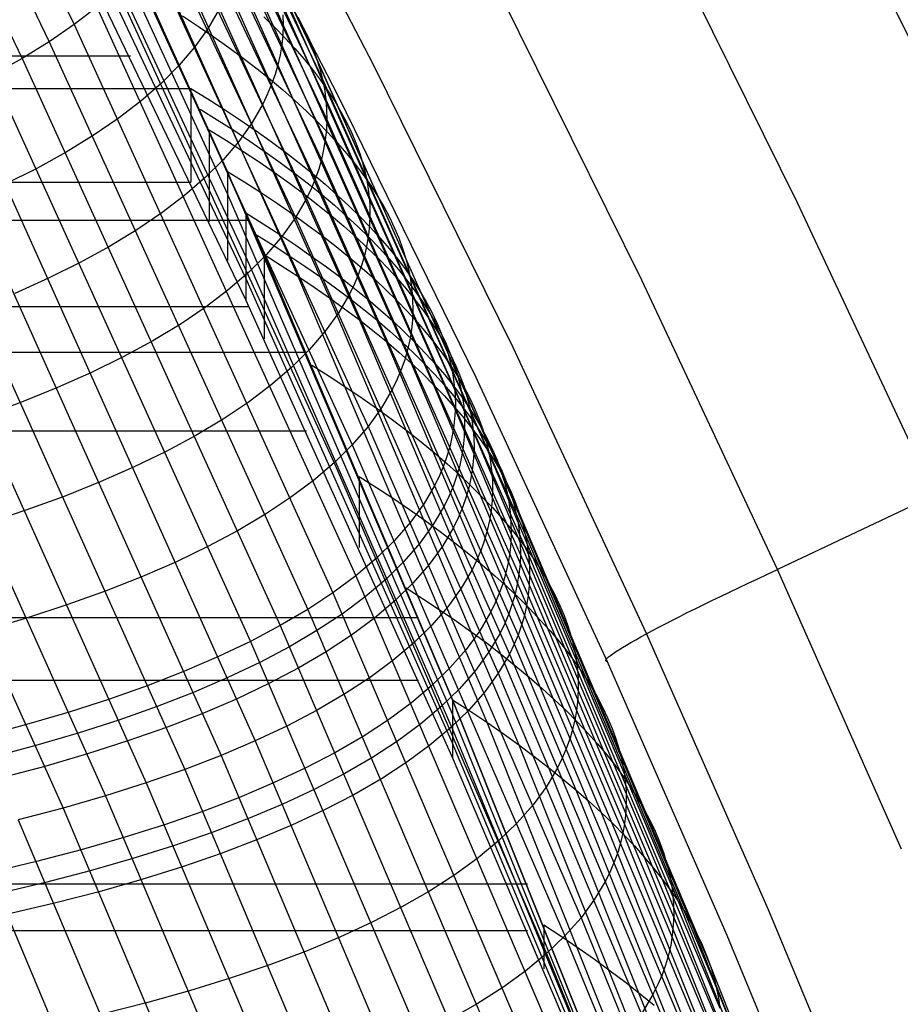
# Model space of a CAD drawing. Extents: x -260 to 296, y -277 to 294.
# Tile 214 of 241: x 230 to 240, y 72 to 84. Entities that reach past the tile are written whole.
import ezdxf

# ---------------------------------------------------------------- set-up
doc = ezdxf.new("R2010")
doc.units = 0
doc.layers.add('PREDEFINITO', color=7, linetype='CONTINUOUS')

msp = doc.modelspace()

# ---------------------------------------------------------------- linework, layer by layer
at = {"layer": 'PREDEFINITO'}
for p, q in [((228.021, 89.454, 416.361), (230.935, 83.459, 415.866)), ((230.707, 89.424, 406.946), (233.726, 83.068, 406.295)), ((227.739, 89.254, 417.091), (230.648, 83.262, 416.61)), ((230.773, 89.195, 407.604), (233.793, 82.831, 406.966)), ((227.431, 89.058, 417.822), (230.336, 83.069, 417.355)), ((230.811, 88.966, 408.272), (233.832, 82.596, 407.648)), ((230.822, 88.738, 408.95), (233.843, 82.364, 408.34)), ((230.806, 88.511, 409.637), (233.827, 82.133, 409.042)), ((230.763, 88.287, 410.333), (233.783, 81.905, 409.752)), ((230.692, 88.064, 411.036), (233.711, 81.68, 410.47)), ((230.594, 87.843, 411.746), (233.612, 81.457, 411.195)), ((230.469, 87.625, 412.463), (233.485, 81.238, 411.926)), ((232.701, 81.768, 398.901), (230.322, 87.007, 399.466)), ((232.701, 81.51, 401.41), (230.322, 86.674, 401.959)), ((232.912, 80.788, 403.593), (230.322, 86.342, 404.173)), ((234.384, 82.996, 412.862), (232.709, 86.215, 413.178)), ((232.912, 80.539, 405.82), (230.322, 86.01, 406.387)), ((230.817, 85.942, 399.62), (233.122, 80.808, 399.095)), ((233.98, 82.632, 414.695), (232.329, 85.833, 415.012)), ((232.912, 80.29, 408.046), (230.322, 85.68, 408.6)), ((231.203, 85.706, 399.829), (233.512, 80.56, 399.308)), ((241.057, 82.287, 411.218), (239.394, 85.644, 411.47)), ((231.564, 85.469, 400.336), (233.877, 80.311, 399.824)), ((231.899, 85.23, 400.86), (234.216, 80.061, 400.358)), ((232.209, 84.99, 401.402), (234.529, 79.811, 400.909)), ((232.493, 84.749, 401.961), (234.815, 79.56, 401.478)), ((239.266, 81.407, 411.439), (237.615, 84.739, 411.703)), ((232.75, 84.508, 402.537), (235.075, 79.31, 402.063)), ((231.816, 84.287, 412.912), (234.32, 78.83, 412.52)), ((232.98, 84.267, 403.128), (235.308, 79.061, 402.665)), ((231.636, 84.074, 413.646), (234.138, 78.618, 413.266)), ((233.184, 84.026, 403.734), (235.514, 78.812, 403.281)), ((231.429, 83.865, 414.383), (233.928, 78.411, 414.016)), ((233.36, 83.785, 404.354), (235.693, 78.564, 403.912)), ((237.475, 80.516, 411.659), (235.843, 83.812, 411.934)), ((231.195, 83.66, 415.124), (230.935, 83.459, 415.866)), ((231.195, 83.66, 415.124), (234.179, 77.11, 414.714)), ((232.605, 83.637, 411.367), (232.479, 83.418, 412.093)), ((232.183, 83.559, 399.597), (232.367, 83.438, 399.85)), ((233.12, 83.547, 402.137), (233.245, 83.425, 402.428)), ((233.339, 83.57, 408.088), (233.341, 83.454, 408.434)), ((233.51, 83.545, 404.989), (233.574, 83.425, 405.311)), ((233.51, 83.545, 404.989), (235.844, 78.318, 404.557)), ((230.935, 83.459, 415.866), (230.648, 83.262, 416.61)), ((230.935, 83.459, 415.866), (233.915, 76.913, 415.472)), ((232.479, 83.418, 412.093), (232.325, 83.202, 412.825)), ((232.367, 83.438, 399.85), (232.545, 83.317, 400.107)), ((233.245, 83.425, 402.428), (233.364, 83.304, 402.723)), ((233.341, 83.454, 408.434), (233.337, 83.339, 408.782)), ((233.574, 83.425, 405.311), (233.632, 83.306, 405.636)), ((230.648, 83.262, 416.61), (230.336, 83.069, 417.355)), ((230.648, 83.262, 416.61), (233.625, 76.721, 416.231)), ((232.545, 83.317, 400.107), (232.717, 83.195, 400.369)), ((233.337, 83.339, 408.782), (233.325, 83.224, 409.133)), ((233.364, 83.304, 402.723), (233.476, 83.182, 403.021)), ((233.632, 83.306, 405.636), (233.682, 83.187, 405.964)), ((232.325, 83.202, 412.825), (232.144, 82.99, 413.561)), ((232.717, 83.195, 400.369), (232.882, 83.073, 400.636)), ((233.325, 83.224, 409.133), (233.307, 83.11, 409.486)), ((233.476, 83.182, 403.021), (233.582, 83.061, 403.324)), ((233.682, 83.187, 405.964), (233.726, 83.068, 406.295)), ((-195.801, 83.1, 408.317), (231.582, 83.1, 408.317)), ((230.336, 83.069, 417.355), (229.998, 82.881, 418.099)), ((230.336, 83.069, 417.355), (233.308, 76.535, 416.991)), ((232.882, 83.073, 400.636), (233.041, 82.951, 400.907)), ((233.307, 83.11, 409.486), (233.281, 82.996, 409.84)), ((233.582, 83.061, 403.324), (233.68, 82.94, 403.629)), ((233.726, 83.068, 406.295), (233.763, 82.949, 406.629)), ((233.726, 83.068, 406.295), (236.062, 77.83, 405.886)), ((232.144, 82.99, 413.561), (231.937, 82.781, 414.301)), ((233.041, 82.951, 400.907), (233.193, 82.829, 401.182)), ((233.281, 82.996, 409.84), (233.249, 82.883, 410.197)), ((233.68, 82.94, 403.629), (233.772, 82.818, 403.939)), ((233.763, 82.949, 406.629), (233.793, 82.831, 406.966)), ((235.99, 79.738, 412.579), (234.384, 82.996, 412.862)), ((229.998, 82.881, 418.099), (232.965, 76.354, 417.75)), ((233.193, 82.829, 401.182), (233.339, 82.706, 401.461)), ((233.249, 82.883, 410.197), (233.209, 82.771, 410.556)), ((233.772, 82.818, 403.939), (233.857, 82.697, 404.252)), ((233.793, 82.831, 406.966), (233.816, 82.714, 407.306)), ((233.793, 82.831, 406.966), (236.13, 77.59, 406.569)), ((-196.498, 82.724, 399.277), (232.278, 82.724, 399.277)), ((231.937, 82.781, 414.301), (231.702, 82.577, 415.044)), ((232.278, 82.724, 399.277), (232.278, 81.642, 408.172)), ((232.278, 82.724, 398.995), (232.475, 82.602, 399.239)), ((233.209, 82.771, 410.556), (233.163, 82.66, 410.916)), ((233.339, 82.706, 401.461), (233.478, 82.584, 401.745)), ((233.816, 82.714, 407.306), (233.832, 82.596, 407.648)), ((233.857, 82.697, 404.252), (233.935, 82.577, 404.569)), ((231.702, 82.577, 415.044), (231.442, 82.376, 415.789)), ((232.475, 82.602, 399.239), (232.666, 82.48, 399.488)), ((233.163, 82.66, 410.916), (233.11, 82.549, 411.278)), ((233.478, 82.584, 401.745), (233.611, 82.461, 402.033)), ((233.832, 82.596, 407.648), (233.841, 82.48, 407.993)), ((233.832, 82.596, 407.648), (236.169, 77.351, 407.262)), ((233.935, 82.577, 404.569), (234.007, 82.456, 404.889)), ((235.563, 79.394, 414.41), (233.98, 82.632, 414.695)), ((232.384, 82.485, 398.971), (232.582, 82.363, 399.216)), ((232.666, 82.48, 399.488), (232.851, 82.357, 399.742)), ((233.11, 82.549, 411.278), (232.984, 82.33, 412.007)), ((233.611, 82.461, 402.033), (233.736, 82.339, 402.324)), ((233.841, 82.48, 407.993), (233.843, 82.364, 408.34)), ((231.442, 82.376, 415.789), (231.155, 82.18, 416.536)), ((232.582, 82.363, 399.216), (232.773, 82.241, 399.465)), ((232.851, 82.357, 399.742), (233.03, 82.235, 400)), ((233.843, 82.364, 408.34), (233.839, 82.248, 408.69)), ((233.843, 82.364, 408.34), (236.181, 77.116, 407.966)), ((234.007, 82.456, 404.889), (234.071, 82.336, 405.212)), ((232.49, 82.246, 399.23), (232.49, 81.192, 408.129)), ((232.49, 82.246, 398.948), (232.688, 82.124, 399.192)), ((232.773, 82.241, 399.465), (232.958, 82.118, 399.719)), ((232.984, 82.33, 412.007), (232.83, 82.114, 412.741)), ((233.03, 82.235, 400), (233.202, 82.112, 400.263)), ((233.736, 82.339, 402.324), (233.855, 82.217, 402.62)), ((233.839, 82.248, 408.69), (233.827, 82.133, 409.042)), ((234.071, 82.336, 405.212), (234.129, 82.215, 405.538)), ((231.155, 82.18, 416.536), (230.842, 81.988, 417.283)), ((232.688, 82.124, 399.192), (232.879, 82.001, 399.442)), ((233.827, 82.133, 409.042), (233.808, 82.019, 409.396)), ((233.827, 82.133, 409.042), (236.164, 76.883, 408.679)), ((233.855, 82.217, 402.62), (233.968, 82.094, 402.92)), ((234.129, 82.215, 405.538), (234.18, 82.096, 405.867)), ((232.83, 82.114, 412.741), (232.649, 81.902, 413.48)), ((232.958, 82.118, 399.719), (233.136, 81.995, 399.977)), ((233.202, 82.112, 400.263), (233.367, 81.989, 400.531)), ((233.808, 82.019, 409.396), (233.783, 81.905, 409.752)), ((233.968, 82.094, 402.92), (234.074, 81.972, 403.223)), ((234.18, 82.096, 405.867), (234.224, 81.976, 406.2)), ((230.842, 81.988, 417.283), (230.503, 81.801, 418.03)), ((232.649, 81.902, 413.48), (232.441, 81.694, 414.223)), ((232.879, 82.001, 399.442), (233.064, 81.878, 399.696)), ((233.136, 81.995, 399.977), (233.308, 81.872, 400.241)), ((233.367, 81.989, 400.531), (233.527, 81.866, 400.803)), ((233.783, 81.905, 409.752), (233.751, 81.792, 410.11)), ((233.783, 81.905, 409.752), (236.12, 76.653, 409.4)), ((234.074, 81.972, 403.223), (234.172, 81.85, 403.53)), ((234.224, 81.976, 406.2), (234.261, 81.857, 406.535)), ((230.503, 81.801, 418.03), (230.139, 81.619, 418.776)), ((233.064, 81.878, 399.696), (233.243, 81.755, 399.955)), ((233.308, 81.872, 400.241), (233.474, 81.748, 400.508)), ((233.527, 81.866, 400.803), (233.679, 81.742, 401.079)), ((233.751, 81.792, 410.11), (233.711, 81.68, 410.47)), ((234.172, 81.85, 403.53), (234.265, 81.728, 403.841)), ((234.261, 81.857, 406.535), (234.291, 81.739, 406.873)), ((232.441, 81.694, 414.223), (232.206, 81.49, 414.968)), ((235.293, 75.681, 398.401), (232.701, 81.768, 398.901)), ((232.701, 81.768, 398.901), (232.899, 81.645, 399.146)), ((232.701, 81.767, 399.184), (232.701, 80.741, 408.087)), ((233.243, 81.755, 399.955), (233.415, 81.631, 400.218)), ((233.474, 81.748, 400.508), (233.633, 81.625, 400.78)), ((233.711, 81.68, 410.47), (233.665, 81.568, 410.831)), ((233.679, 81.742, 401.079), (233.825, 81.619, 401.359)), ((233.711, 81.68, 410.47), (236.047, 76.427, 410.13)), ((234.265, 81.728, 403.841), (234.35, 81.606, 404.155)), ((234.291, 81.739, 406.873), (234.314, 81.621, 407.214)), ((-196.498, 81.642, 408.172), (232.278, 81.642, 408.172)), ((230.139, 81.619, 418.776), (233.021, 75.209, 418.475)), ((232.899, 81.645, 399.146), (233.091, 81.522, 399.396)), ((233.415, 81.631, 400.218), (233.581, 81.508, 400.486)), ((233.665, 81.568, 410.831), (233.612, 81.457, 411.195)), ((233.633, 81.625, 400.78), (233.786, 81.501, 401.057)), ((233.825, 81.619, 401.359), (233.965, 81.495, 401.644)), ((234.314, 81.621, 407.214), (234.33, 81.503, 407.558)), ((234.35, 81.606, 404.155), (234.428, 81.484, 404.473)), ((229.75, 81.443, 419.52), (232.627, 75.041, 419.233)), ((232.206, 81.49, 414.968), (231.944, 81.29, 415.716)), ((235.293, 75.515, 400.929), (232.701, 81.51, 401.41)), ((233.091, 81.522, 399.396), (233.276, 81.398, 399.651)), ((233.612, 81.457, 411.195), (233.485, 81.238, 411.926)), ((233.581, 81.508, 400.486), (233.74, 81.384, 400.758)), ((233.612, 81.457, 411.195), (235.947, 76.205, 410.867)), ((233.786, 81.501, 401.057), (233.932, 81.378, 401.338)), ((233.965, 81.495, 401.644), (234.097, 81.372, 401.933)), ((234.33, 81.503, 407.558), (234.339, 81.386, 407.904)), ((234.428, 81.484, 404.473), (234.5, 81.363, 404.794)), ((233.276, 81.398, 399.651), (233.455, 81.274, 399.91)), ((233.74, 81.384, 400.758), (233.893, 81.26, 401.035)), ((233.932, 81.378, 401.338), (234.072, 81.254, 401.622)), ((234.097, 81.372, 401.933), (234.224, 81.249, 402.226)), ((234.339, 81.386, 407.904), (234.341, 81.27, 408.252)), ((234.5, 81.363, 404.794), (234.565, 81.242, 405.118)), ((240.845, 78.037, 411.21), (239.266, 81.407, 411.439)), ((229.337, 81.272, 420.261), (232.208, 74.879, 419.989)), ((231.944, 81.29, 415.716), (231.657, 81.094, 416.465)), ((232.912, 81.289, 398.856), (233.11, 81.165, 399.101)), ((232.912, 81.288, 399.139), (232.912, 80.29, 408.046)), ((233.485, 81.238, 411.926), (233.331, 81.023, 412.662)), ((233.455, 81.274, 399.91), (233.627, 81.15, 400.174)), ((233.485, 81.238, 411.926), (235.819, 75.986, 411.61)), ((233.893, 81.26, 401.035), (234.039, 81.137, 401.316)), ((234.072, 81.254, 401.622), (234.205, 81.131, 401.912)), ((234.224, 81.249, 402.226), (234.343, 81.125, 402.522)), ((234.341, 81.27, 408.252), (234.337, 81.154, 408.603)), ((234.565, 81.242, 405.118), (234.622, 81.121, 405.445)), ((-197.17, 81.206, 399.131), (232.948, 81.206, 399.131)), ((228.899, 81.106, 420.999), (231.765, 74.724, 420.741)), ((233.11, 81.165, 399.101), (233.302, 81.041, 399.352)), ((233.627, 81.15, 400.174), (233.793, 81.026, 400.442)), ((234.039, 81.137, 401.316), (234.179, 81.013, 401.601)), ((234.205, 81.131, 401.912), (234.331, 81.007, 402.205)), ((234.337, 81.154, 408.603), (234.325, 81.039, 408.956)), ((234.343, 81.125, 402.522), (234.456, 81.002, 402.823)), ((234.622, 81.121, 405.445), (234.673, 81.001, 405.776)), ((231.657, 81.094, 416.465), (231.343, 80.903, 417.215)), ((233.017, 81.049, 398.833), (233.215, 80.925, 399.079)), ((233.331, 81.023, 412.662), (233.149, 80.811, 413.404)), ((233.302, 81.041, 399.352), (233.487, 80.917, 399.607)), ((233.793, 81.026, 400.442), (233.953, 80.902, 400.715)), ((234.179, 81.013, 401.601), (234.311, 80.889, 401.89)), ((234.325, 81.039, 408.956), (234.306, 80.924, 409.311)), ((234.331, 81.007, 402.205), (234.45, 80.883, 402.502)), ((234.456, 81.002, 402.823), (234.562, 80.879, 403.128)), ((234.673, 81.001, 405.776), (234.717, 80.881, 406.109)), ((228.437, 80.946, 421.732), (231.297, 74.575, 421.489)), ((231.343, 80.903, 417.215), (231.004, 80.718, 417.965)), ((233.215, 80.925, 399.079), (233.407, 80.801, 399.33)), ((233.487, 80.917, 399.607), (233.666, 80.793, 399.866)), ((233.953, 80.902, 400.715), (234.106, 80.778, 400.992)), ((234.306, 80.924, 409.311), (234.281, 80.81, 409.668)), ((234.311, 80.889, 401.89), (234.438, 80.765, 402.184)), ((234.45, 80.883, 402.502), (234.563, 80.76, 402.802)), ((234.562, 80.879, 403.128), (234.661, 80.756, 403.436)), ((234.717, 80.881, 406.109), (234.754, 80.762, 406.446)), ((227.953, 80.792, 422.46), (230.806, 74.433, 422.231)), ((235.293, 75.348, 403.168), (232.912, 80.788, 403.593)), ((233.149, 80.811, 413.404), (232.941, 80.603, 414.149)), ((233.122, 80.809, 398.811), (233.32, 80.685, 399.057)), ((233.122, 80.808, 399.095), (235.293, 75.681, 398.689)), ((233.122, 80.808, 399.095), (233.122, 79.838, 408.007)), ((233.407, 80.801, 399.33), (233.592, 80.676, 399.585)), ((233.666, 80.793, 399.866), (233.839, 80.668, 400.131)), ((234.106, 80.778, 400.992), (234.252, 80.654, 401.273)), ((234.281, 80.81, 409.668), (234.248, 80.697, 410.027)), ((234.438, 80.765, 402.184), (234.557, 80.641, 402.481)), ((234.563, 80.76, 402.802), (234.669, 80.637, 403.107)), ((234.754, 80.762, 406.446), (234.784, 80.643, 406.785)), ((231.004, 80.718, 417.965), (230.639, 80.537, 418.713)), ((233.32, 80.685, 399.057), (233.512, 80.56, 399.308)), ((233.592, 80.676, 399.585), (233.772, 80.552, 399.845)), ((233.839, 80.668, 400.131), (234.005, 80.544, 400.399)), ((234.248, 80.697, 410.027), (234.209, 80.585, 410.389)), ((234.252, 80.654, 401.273), (234.392, 80.529, 401.559)), ((234.661, 80.756, 403.436), (234.753, 80.633, 403.748)), ((230.639, 80.537, 418.713), (230.249, 80.362, 419.46)), ((232.941, 80.603, 414.149), (232.705, 80.399, 414.897)), ((235.293, 75.182, 405.407), (232.912, 80.539, 405.82)), ((233.512, 80.56, 399.308), (233.698, 80.436, 399.563)), ((233.512, 80.56, 399.308), (235.687, 75.422, 398.907)), ((233.772, 80.552, 399.845), (233.944, 80.427, 400.109)), ((234.005, 80.544, 400.399), (234.165, 80.419, 400.673)), ((234.209, 80.585, 410.389), (234.162, 80.473, 410.751)), ((234.557, 80.641, 402.481), (234.67, 80.518, 402.782)), ((234.669, 80.637, 403.107), (234.768, 80.514, 403.416)), ((234.753, 80.633, 403.748), (234.838, 80.511, 404.063)), ((234.784, 80.643, 406.785), (234.807, 80.524, 407.127)), ((233.698, 80.436, 399.563), (233.877, 80.311, 399.824)), ((233.944, 80.427, 400.109), (234.11, 80.302, 400.378)), ((234.162, 80.473, 410.751), (234.109, 80.362, 411.116)), ((234.165, 80.419, 400.673), (234.318, 80.295, 400.95)), ((234.392, 80.529, 401.559), (234.525, 80.405, 401.849)), ((234.67, 80.518, 402.782), (234.776, 80.394, 403.087)), ((234.768, 80.514, 403.416), (234.86, 80.391, 403.728)), ((234.807, 80.524, 407.127), (234.824, 80.406, 407.472)), ((234.838, 80.511, 404.063), (234.917, 80.389, 404.382)), ((239.037, 77.181, 411.42), (237.475, 80.516, 411.659)), ((232.705, 80.399, 414.897), (232.443, 80.2, 415.647)), ((233.877, 80.311, 399.824), (234.049, 80.186, 400.088)), ((233.877, 80.311, 399.824), (236.055, 75.162, 399.432)), ((234.109, 80.362, 411.116), (233.982, 80.143, 411.85)), ((234.525, 80.405, 401.849), (234.651, 80.281, 402.143)), ((234.776, 80.394, 403.087), (234.875, 80.271, 403.396)), ((234.824, 80.406, 407.472), (234.833, 80.289, 407.819)), ((234.86, 80.391, 403.728), (234.946, 80.268, 404.043)), ((234.917, 80.389, 404.382), (234.989, 80.267, 404.704)), ((-197.17, 80.212, 408.04), (232.948, 80.212, 408.04)), ((232.443, 80.2, 415.647), (232.155, 80.005, 416.399)), ((235.293, 75.016, 407.645), (232.912, 80.29, 408.046)), ((234.11, 80.302, 400.378), (234.27, 80.178, 400.652)), ((234.318, 80.295, 400.95), (234.464, 80.17, 401.232)), ((234.651, 80.281, 402.143), (234.771, 80.157, 402.44)), ((234.833, 80.289, 407.819), (234.835, 80.172, 408.169)), ((234.875, 80.271, 403.396), (234.968, 80.148, 403.708)), ((234.946, 80.268, 404.043), (235.025, 80.146, 404.362)), ((234.989, 80.267, 404.704), (235.054, 80.145, 405.029)), ((233.982, 80.143, 411.85), (233.827, 79.928, 412.589)), ((234.049, 80.186, 400.088), (234.216, 80.061, 400.358)), ((234.27, 80.178, 400.652), (234.423, 80.053, 400.93)), ((234.464, 80.17, 401.232), (234.604, 80.045, 401.518)), ((234.771, 80.157, 402.44), (234.884, 80.033, 402.742)), ((234.835, 80.172, 408.169), (234.83, 80.056, 408.521)), ((234.968, 80.148, 403.708), (235.053, 80.025, 404.024)), ((235.025, 80.146, 404.362), (235.096, 80.024, 404.685)), ((235.054, 80.145, 405.029), (235.112, 80.024, 405.358)), ((232.155, 80.005, 416.399), (231.84, 79.816, 417.151)), ((234.216, 80.061, 400.358), (234.376, 79.936, 400.631)), ((234.216, 80.061, 400.358), (236.398, 74.902, 399.976)), ((234.423, 80.053, 400.93), (234.57, 79.928, 401.212)), ((234.604, 80.045, 401.518), (234.737, 79.921, 401.808)), ((234.83, 80.056, 408.521), (234.819, 79.941, 408.875)), ((234.884, 80.033, 402.742), (234.99, 79.909, 403.047)), ((235.053, 80.025, 404.024), (235.132, 79.903, 404.343)), ((235.096, 80.024, 404.685), (235.161, 79.902, 405.01)), ((235.112, 80.024, 405.358), (235.163, 79.903, 405.69)), ((233.827, 79.928, 412.589), (233.646, 79.716, 413.332)), ((234.376, 79.936, 400.631), (234.529, 79.811, 400.909)), ((234.57, 79.928, 401.212), (234.71, 79.803, 401.498)), ((234.737, 79.921, 401.808), (234.864, 79.796, 402.103)), ((234.819, 79.941, 408.875), (234.8, 79.826, 409.231)), ((234.99, 79.909, 403.047), (235.089, 79.785, 403.357)), ((235.132, 79.903, 404.343), (235.204, 79.781, 404.666)), ((235.161, 79.902, 405.01), (235.219, 79.781, 405.339)), ((235.163, 79.903, 405.69), (235.207, 79.783, 406.024)), ((231.84, 79.816, 417.151), (231.5, 79.631, 417.903)), ((234.529, 79.811, 400.909), (234.675, 79.685, 401.192)), ((234.529, 79.811, 400.909), (236.714, 74.642, 400.537)), ((234.71, 79.803, 401.498), (234.843, 79.678, 401.788)), ((234.8, 79.826, 409.231), (234.774, 79.712, 409.59)), ((234.864, 79.796, 402.103), (234.983, 79.671, 402.401)), ((235.089, 79.785, 403.357), (235.182, 79.662, 403.669)), ((235.204, 79.781, 404.666), (235.269, 79.659, 404.992)), ((235.207, 79.783, 406.024), (235.244, 79.663, 406.362)), ((235.219, 79.781, 405.339), (235.27, 79.66, 405.671)), ((237.528, 76.443, 412.331), (235.99, 79.738, 412.579)), ((-197.831, 79.684, 398.996), (233.609, 79.684, 398.996)), ((231.5, 79.631, 417.903), (231.134, 79.452, 418.654)), ((233.646, 79.716, 413.332), (233.436, 79.509, 414.08)), ((234.675, 79.685, 401.192), (234.815, 79.56, 401.478)), ((234.774, 79.712, 409.59), (234.742, 79.599, 409.95)), ((234.843, 79.678, 401.788), (234.969, 79.553, 402.083)), ((234.983, 79.671, 402.401), (235.096, 79.547, 402.703)), ((235.182, 79.662, 403.669), (235.267, 79.539, 403.986)), ((235.244, 79.663, 406.362), (235.274, 79.543, 406.702)), ((235.269, 79.659, 404.992), (235.327, 79.537, 405.321)), ((235.27, 79.66, 405.671), (235.314, 79.539, 406.006)), ((233.673, 79.534, 398.698), (233.872, 79.409, 398.945)), ((234.742, 79.599, 409.95), (234.702, 79.486, 410.313)), ((234.815, 79.56, 401.478), (234.949, 79.435, 401.769)), ((234.815, 79.56, 401.478), (237.004, 74.384, 401.116)), ((234.969, 79.553, 402.083), (235.089, 79.429, 402.381)), ((235.096, 79.547, 402.703), (235.203, 79.423, 403.009)), ((235.267, 79.539, 403.986), (235.346, 79.416, 404.305)), ((235.274, 79.543, 406.702), (235.297, 79.424, 407.046)), ((235.314, 79.539, 406.006), (235.351, 79.419, 406.344)), ((235.327, 79.537, 405.321), (235.378, 79.416, 405.653)), ((231.134, 79.452, 418.654), (230.744, 79.278, 419.403)), ((233.436, 79.509, 414.08), (233.201, 79.306, 414.831)), ((233.872, 79.409, 398.945), (234.064, 79.283, 399.197)), ((234.702, 79.486, 410.313), (234.656, 79.374, 410.677)), ((234.949, 79.435, 401.769), (235.075, 79.31, 402.063)), ((235.089, 79.429, 402.381), (235.202, 79.304, 402.684)), ((235.203, 79.423, 403.009), (235.302, 79.299, 403.318)), ((235.297, 79.424, 407.046), (235.313, 79.306, 407.392)), ((235.346, 79.416, 404.305), (235.418, 79.294, 404.629)), ((235.351, 79.419, 406.344), (235.382, 79.3, 406.685)), ((235.378, 79.416, 405.653), (235.422, 79.296, 405.988)), ((233.201, 79.306, 414.831), (232.938, 79.107, 415.583)), ((234.064, 79.283, 399.197), (234.25, 79.157, 399.454)), ((234.656, 79.374, 410.677), (234.602, 79.264, 411.043)), ((235.075, 79.31, 402.063), (235.195, 79.185, 402.362)), ((235.075, 79.31, 402.063), (237.266, 74.126, 401.712)), ((235.202, 79.304, 402.684), (235.309, 79.18, 402.99)), ((235.302, 79.299, 403.318), (235.395, 79.175, 403.632)), ((235.313, 79.306, 407.392), (235.322, 79.189, 407.74)), ((235.382, 79.3, 406.685), (235.405, 79.181, 407.028)), ((235.418, 79.294, 404.629), (235.483, 79.172, 404.955)), ((235.422, 79.296, 405.988), (235.459, 79.175, 406.326)), ((237.077, 76.12, 414.161), (235.563, 79.394, 414.41)), ((230.744, 79.278, 419.403), (230.328, 79.11, 420.149)), ((234.602, 79.264, 411.043), (234.475, 79.045, 411.779)), ((235.195, 79.185, 402.362), (235.308, 79.061, 402.665)), ((235.309, 79.18, 402.99), (235.408, 79.056, 403.3)), ((235.322, 79.189, 407.74), (235.325, 79.071, 408.091)), ((235.395, 79.175, 403.632), (235.48, 79.052, 403.949)), ((235.405, 79.181, 407.028), (235.421, 79.062, 407.374)), ((235.459, 79.175, 406.326), (235.489, 79.056, 406.667)), ((235.483, 79.172, 404.955), (235.541, 79.05, 405.285)), ((230.328, 79.11, 420.149), (229.889, 78.947, 420.892)), ((232.938, 79.107, 415.583), (232.649, 78.914, 416.337)), ((234.25, 79.157, 399.454), (234.43, 79.031, 399.715)), ((235.308, 79.061, 402.665), (235.415, 78.936, 402.971)), ((235.308, 79.061, 402.665), (237.501, 73.869, 402.324)), ((235.325, 79.071, 408.091), (235.32, 78.955, 408.444)), ((235.421, 79.062, 407.374), (235.43, 78.945, 407.723)), ((235.489, 79.056, 406.667), (235.512, 78.937, 407.011)), ((234.475, 79.045, 411.779), (234.32, 78.83, 412.52)), ((234.43, 79.031, 399.715), (234.603, 78.905, 399.981)), ((235.32, 78.955, 408.444), (235.308, 78.839, 408.799)), ((235.408, 79.056, 403.3), (235.501, 78.932, 403.613)), ((235.43, 78.945, 407.723), (235.432, 78.828, 408.074)), ((235.48, 79.052, 403.949), (235.559, 78.929, 404.269)), ((235.541, 79.05, 405.285), (235.592, 78.929, 405.617)), ((232.649, 78.914, 416.337), (232.334, 78.725, 417.092)), ((234.32, 78.83, 412.52), (234.138, 78.618, 413.266)), ((234.32, 78.83, 412.52), (236.773, 73.169, 412.254)), ((234.603, 78.905, 399.981), (234.77, 78.778, 400.251)), ((235.308, 78.839, 408.799), (235.29, 78.724, 409.157)), ((235.415, 78.936, 402.971), (235.514, 78.812, 403.281)), ((235.501, 78.932, 403.613), (235.587, 78.808, 403.93)), ((235.512, 78.937, 407.011), (235.528, 78.818, 407.358)), ((235.559, 78.929, 404.269), (235.631, 78.806, 404.592)), ((235.592, 78.929, 405.617), (235.636, 78.808, 405.953)), ((242.65, 78.892, 411), (239.037, 77.181, 411.42)), ((-197.831, 78.78, 407.917), (233.609, 78.78, 407.917)), ((232.334, 78.725, 417.092), (231.993, 78.541, 417.847)), ((234.77, 78.778, 400.251), (234.93, 78.652, 400.526)), ((235.29, 78.724, 409.157), (235.264, 78.61, 409.517)), ((235.432, 78.828, 408.074), (235.428, 78.711, 408.428)), ((235.514, 78.812, 403.281), (235.607, 78.688, 403.595)), ((235.514, 78.812, 403.281), (237.709, 73.614, 402.951)), ((235.528, 78.818, 407.358), (235.538, 78.701, 407.707)), ((235.587, 78.808, 403.93), (235.665, 78.685, 404.251)), ((235.631, 78.806, 404.592), (235.696, 78.684, 404.919)), ((235.636, 78.808, 405.953), (235.673, 78.687, 406.292)), ((234.138, 78.618, 413.266), (233.928, 78.411, 414.016)), ((234.138, 78.618, 413.266), (236.588, 72.961, 413.014)), ((234.93, 78.652, 400.526), (235.084, 78.526, 400.806)), ((235.264, 78.61, 409.517), (235.231, 78.497, 409.879)), ((235.428, 78.711, 408.428), (235.416, 78.595, 408.783)), ((235.538, 78.701, 407.707), (235.54, 78.583, 408.058)), ((235.607, 78.688, 403.595), (235.693, 78.564, 403.912)), ((235.665, 78.685, 404.251), (235.737, 78.562, 404.575)), ((235.673, 78.687, 406.292), (235.703, 78.568, 406.633)), ((235.696, 78.684, 404.919), (235.754, 78.562, 405.25)), ((231.993, 78.541, 417.847), (231.626, 78.363, 418.6)), ((235.084, 78.526, 400.806), (235.231, 78.399, 401.089)), ((235.231, 78.497, 409.879), (235.192, 78.384, 410.242)), ((235.416, 78.595, 408.783), (235.397, 78.48, 409.141)), ((235.54, 78.583, 408.058), (235.535, 78.467, 408.412)), ((235.693, 78.564, 403.912), (235.771, 78.441, 404.233)), ((235.693, 78.564, 403.912), (237.89, 73.36, 403.593)), ((235.703, 78.568, 406.633), (235.727, 78.449, 406.978)), ((235.737, 78.562, 404.575), (235.802, 78.44, 404.902)), ((235.754, 78.562, 405.25), (235.805, 78.44, 405.583)), ((233.928, 78.411, 414.016), (233.692, 78.209, 414.77)), ((233.928, 78.411, 414.016), (236.376, 72.758, 413.777)), ((235.192, 78.384, 410.242), (235.145, 78.273, 410.607)), ((235.231, 78.399, 401.089), (235.371, 78.273, 401.377)), ((235.397, 78.48, 409.141), (235.372, 78.366, 409.501)), ((235.535, 78.467, 408.412), (235.523, 78.351, 408.768)), ((235.727, 78.449, 406.978), (235.743, 78.33, 407.325)), ((235.771, 78.441, 404.233), (235.844, 78.318, 404.557)), ((235.802, 78.44, 404.902), (235.861, 78.318, 405.232)), ((235.805, 78.44, 405.583), (235.85, 78.319, 405.919)), ((231.626, 78.363, 418.6), (231.234, 78.191, 419.352)), ((235.145, 78.273, 410.607), (235.092, 78.162, 410.974)), ((235.372, 78.366, 409.501), (235.339, 78.253, 409.863)), ((235.371, 78.273, 401.377), (235.505, 78.147, 401.669)), ((235.523, 78.351, 408.768), (235.505, 78.236, 409.126)), ((235.743, 78.33, 407.325), (235.752, 78.212, 407.674)), ((235.844, 78.318, 404.557), (235.909, 78.195, 404.885)), ((235.844, 78.318, 404.557), (238.042, 73.108, 404.249)), ((235.85, 78.319, 405.919), (235.887, 78.199, 406.258)), ((235.861, 78.318, 405.232), (235.912, 78.196, 405.566)), ((231.234, 78.191, 419.352), (230.818, 78.024, 420.1)), ((233.692, 78.209, 414.77), (233.428, 78.011, 415.525)), ((234.219, 78.255, 398.878), (234.219, 77.435, 407.812)), ((234.219, 78.255, 398.592), (234.418, 78.128, 398.841)), ((235.092, 78.162, 410.974), (234.964, 77.943, 411.713)), ((235.339, 78.253, 409.863), (235.299, 78.14, 410.227)), ((235.505, 78.236, 409.126), (235.479, 78.122, 409.486)), ((235.752, 78.212, 407.674), (235.754, 78.095, 408.026)), ((235.887, 78.199, 406.258), (235.917, 78.079, 406.601)), ((235.909, 78.195, 404.885), (235.967, 78.073, 405.216)), ((235.912, 78.196, 405.566), (235.956, 78.075, 405.903)), ((234.418, 78.128, 398.841), (234.611, 78.001, 399.094)), ((235.299, 78.14, 410.227), (235.253, 78.029, 410.593)), ((235.479, 78.122, 409.486), (235.446, 78.009, 409.848)), ((235.505, 78.147, 401.669), (235.632, 78.021, 401.965)), ((235.754, 78.095, 408.026), (235.75, 77.978, 408.38)), ((235.917, 78.079, 406.601), (235.94, 77.96, 406.945)), ((235.956, 78.075, 405.903), (235.993, 77.954, 406.242)), ((235.967, 78.073, 405.216), (236.018, 77.951, 405.549)), ((230.818, 78.024, 420.1), (230.377, 77.864, 420.845)), ((233.428, 78.011, 415.525), (233.139, 77.819, 416.282)), ((234.611, 78.001, 399.094), (234.798, 77.873, 399.351)), ((234.964, 77.943, 411.713), (234.809, 77.728, 412.457)), ((235.253, 78.029, 410.593), (235.199, 77.918, 410.96)), ((235.446, 78.009, 409.848), (235.407, 77.896, 410.213)), ((235.632, 78.021, 401.965), (235.752, 77.895, 402.265)), ((235.75, 77.978, 408.38), (235.738, 77.862, 408.737)), ((235.94, 77.96, 406.945), (235.956, 77.841, 407.293)), ((235.993, 77.954, 406.242), (236.023, 77.834, 406.584)), ((236.018, 77.951, 405.549), (236.062, 77.83, 405.886)), ((230.377, 77.864, 420.845), (229.913, 77.71, 421.586)), ((233.139, 77.819, 416.282), (232.823, 77.631, 417.039)), ((234.798, 77.873, 399.351), (234.978, 77.746, 399.614)), ((235.199, 77.918, 410.96), (235.071, 77.699, 411.699)), ((235.407, 77.896, 410.213), (235.36, 77.784, 410.578)), ((235.738, 77.862, 408.737), (235.719, 77.747, 409.096)), ((235.752, 77.895, 402.265), (235.865, 77.77, 402.569)), ((235.956, 77.841, 407.293), (235.966, 77.723, 407.643)), ((236.023, 77.834, 406.584), (236.047, 77.715, 406.93)), ((236.062, 77.83, 405.886), (236.099, 77.71, 406.226)), ((236.062, 77.83, 405.886), (238.263, 72.613, 405.601)), ((234.809, 77.728, 412.457), (234.626, 77.517, 413.206)), ((235.071, 77.699, 411.699), (234.916, 77.484, 412.444)), ((234.978, 77.746, 399.614), (235.151, 77.619, 399.881)), ((235.36, 77.784, 410.578), (235.307, 77.674, 410.946)), ((235.719, 77.747, 409.096), (235.693, 77.633, 409.457)), ((235.865, 77.77, 402.569), (235.972, 77.644, 402.876)), ((235.966, 77.723, 407.643), (235.968, 77.605, 407.995)), ((236.047, 77.715, 406.93), (236.063, 77.596, 407.277)), ((236.099, 77.71, 406.226), (236.13, 77.59, 406.569)), ((232.823, 77.631, 417.039), (232.481, 77.449, 417.796)), ((235.151, 77.619, 399.881), (235.319, 77.491, 400.152)), ((235.307, 77.674, 410.946), (235.179, 77.455, 411.686)), ((235.693, 77.633, 409.457), (235.661, 77.52, 409.819)), ((235.968, 77.605, 407.995), (235.963, 77.489, 408.35)), ((235.972, 77.644, 402.876), (236.072, 77.519, 403.188)), ((236.063, 77.596, 407.277), (236.072, 77.478, 407.628)), ((236.13, 77.59, 406.569), (236.153, 77.47, 406.914)), ((236.13, 77.59, 406.569), (238.331, 72.369, 406.295)), ((234.626, 77.517, 413.206), (234.416, 77.311, 413.958)), ((234.916, 77.484, 412.444), (234.733, 77.274, 413.193)), ((235.319, 77.491, 400.152), (235.479, 77.363, 400.429)), ((235.661, 77.52, 409.819), (235.621, 77.407, 410.184)), ((235.963, 77.489, 408.35), (235.952, 77.373, 408.707)), ((236.072, 77.519, 403.188), (236.165, 77.394, 403.503)), ((236.072, 77.478, 407.628), (236.074, 77.361, 407.98)), ((236.153, 77.47, 406.914), (236.169, 77.351, 407.262)), ((232.481, 77.449, 417.796), (232.114, 77.272, 418.552)), ((235.179, 77.455, 411.686), (235.023, 77.24, 412.431)), ((235.479, 77.363, 400.429), (235.633, 77.236, 400.709)), ((235.621, 77.407, 410.184), (235.574, 77.295, 410.55)), ((235.952, 77.373, 408.707), (235.933, 77.258, 409.067)), ((236.074, 77.361, 407.98), (236.07, 77.244, 408.336)), ((236.165, 77.394, 403.503), (236.251, 77.27, 403.822)), ((232.114, 77.272, 418.552), (231.721, 77.101, 419.305)), ((234.416, 77.311, 413.958), (234.179, 77.11, 414.714)), ((234.733, 77.274, 413.193), (234.523, 77.067, 413.946)), ((235.574, 77.295, 410.55), (235.521, 77.185, 410.919)), ((235.933, 77.258, 409.067), (235.907, 77.143, 409.428)), ((236.07, 77.244, 408.336), (236.058, 77.128, 408.693)), ((236.169, 77.351, 407.262), (236.179, 77.233, 407.613)), ((236.169, 77.351, 407.262), (238.371, 72.128, 407)), ((236.251, 77.27, 403.822), (236.33, 77.146, 404.144)), ((235.023, 77.24, 412.431), (234.84, 77.03, 413.181)), ((235.521, 77.185, 410.919), (235.393, 76.966, 411.659)), ((235.633, 77.236, 400.709), (235.78, 77.109, 400.994)), ((235.907, 77.143, 409.428), (235.874, 77.03, 409.791)), ((236.058, 77.128, 408.693), (236.039, 77.013, 409.052)), ((236.179, 77.233, 407.613), (236.181, 77.116, 407.966)), ((236.33, 77.146, 404.144), (236.402, 77.022, 404.469)), ((240.464, 73.961, 411.228), (239.037, 77.181, 411.42)), ((231.721, 77.101, 419.305), (231.304, 76.936, 420.056)), ((234.179, 77.11, 414.714), (233.915, 76.913, 415.472)), ((234.179, 77.11, 414.714), (236.682, 71.256, 414.512)), ((234.523, 77.067, 413.946), (234.286, 76.866, 414.702)), ((234.84, 77.03, 413.181), (234.63, 76.824, 413.934)), ((235.78, 77.109, 400.994), (235.921, 76.981, 401.283)), ((235.874, 77.03, 409.791), (235.835, 76.917, 410.157)), ((236.181, 77.116, 407.966), (236.176, 76.999, 408.321)), ((236.181, 77.116, 407.966), (238.383, 71.891, 407.716)), ((236.402, 77.022, 404.469), (236.467, 76.899, 404.798)), ((231.304, 76.936, 420.056), (230.862, 76.778, 420.804)), ((233.915, 76.913, 415.472), (233.625, 76.721, 416.231)), ((233.915, 76.913, 415.472), (236.415, 71.065, 415.283)), ((234.759, 76.971, 398.493), (234.959, 76.842, 398.743)), ((235.393, 76.966, 411.659), (235.237, 76.751, 412.406)), ((235.835, 76.917, 410.157), (235.788, 76.806, 410.524)), ((235.921, 76.981, 401.283), (236.055, 76.854, 401.576)), ((236.039, 77.013, 409.052), (236.013, 76.898, 409.414)), ((236.176, 76.999, 408.321), (236.164, 76.883, 408.679)), ((234.286, 76.866, 414.702), (234.022, 76.669, 415.461)), ((234.63, 76.824, 413.934), (234.393, 76.622, 414.691)), ((234.959, 76.842, 398.743), (235.152, 76.714, 398.997)), ((235.788, 76.806, 410.524), (235.734, 76.695, 410.892)), ((236.013, 76.898, 409.414), (235.981, 76.785, 409.778)), ((236.055, 76.854, 401.576), (236.182, 76.727, 401.873)), ((236.164, 76.883, 408.679), (236.145, 76.768, 409.039)), ((236.164, 76.883, 408.679), (238.366, 71.657, 408.441)), ((236.467, 76.899, 404.798), (236.526, 76.776, 405.13)), ((230.862, 76.778, 420.804), (230.396, 76.625, 421.547)), ((233.625, 76.721, 416.231), (233.308, 76.535, 416.991)), ((233.625, 76.721, 416.231), (236.121, 70.879, 416.056)), ((235.237, 76.751, 412.406), (235.054, 76.541, 413.157)), ((235.152, 76.714, 398.997), (235.339, 76.585, 399.256)), ((235.734, 76.695, 410.892), (235.606, 76.476, 411.634)), ((235.981, 76.785, 409.778), (235.941, 76.672, 410.143)), ((236.145, 76.768, 409.039), (236.12, 76.653, 409.4)), ((236.182, 76.727, 401.873), (236.303, 76.6, 402.175)), ((236.526, 76.776, 405.13), (236.577, 76.654, 405.466)), ((-199.126, 76.628, 398.755), (234.901, 76.628, 398.755)), ((230.396, 76.625, 421.547), (229.907, 76.479, 422.285)), ((234.022, 76.669, 415.461), (233.731, 76.478, 416.22)), ((234.393, 76.622, 414.691), (234.129, 76.426, 415.45)), ((235.339, 76.585, 399.256), (235.52, 76.456, 399.519)), ((235.894, 76.561, 410.511), (235.841, 76.45, 410.879)), ((235.941, 76.672, 410.143), (235.894, 76.561, 410.511)), ((236.12, 76.653, 409.4), (236.087, 76.54, 409.764)), ((236.12, 76.653, 409.4), (238.321, 71.427, 409.174)), ((236.303, 76.6, 402.175), (236.417, 76.474, 402.48)), ((236.577, 76.654, 405.466), (236.621, 76.532, 405.804)), ((233.308, 76.535, 416.991), (232.965, 76.354, 417.75)), ((233.308, 76.535, 416.991), (235.801, 70.7, 416.829)), ((233.731, 76.478, 416.22), (233.415, 76.292, 416.981)), ((235.054, 76.541, 413.157), (234.844, 76.335, 413.911)), ((235.606, 76.476, 411.634), (235.45, 76.262, 412.382)), ((235.52, 76.456, 399.519), (235.694, 76.328, 399.788)), ((235.841, 76.45, 410.879), (235.712, 76.232, 411.622)), ((236.087, 76.54, 409.764), (236.047, 76.427, 410.13)), ((236.417, 76.474, 402.48), (236.523, 76.348, 402.789)), ((236.621, 76.532, 405.804), (236.659, 76.411, 406.145)), ((232.965, 76.354, 417.75), (232.597, 76.178, 418.508)), ((232.965, 76.354, 417.75), (235.454, 70.526, 417.601)), ((234.129, 76.426, 415.45), (233.838, 76.235, 416.21)), ((234.844, 76.335, 413.911), (234.606, 76.134, 414.669)), ((236.047, 76.427, 410.13), (236, 76.316, 410.498)), ((236.047, 76.427, 410.13), (238.248, 71.202, 409.916)), ((236.523, 76.348, 402.789), (236.623, 76.222, 403.102)), ((236.659, 76.411, 406.145), (236.689, 76.291, 406.489)), ((238.931, 73.261, 412.131), (237.528, 76.443, 412.331)), ((233.415, 76.292, 416.981), (233.072, 76.111, 417.741)), ((233.838, 76.235, 416.21), (233.521, 76.049, 416.971)), ((235.45, 76.262, 412.382), (235.267, 76.052, 413.134)), ((235.712, 76.232, 411.622), (235.557, 76.017, 412.37)), ((235.694, 76.328, 399.788), (235.861, 76.199, 400.061)), ((236, 76.316, 410.498), (235.947, 76.205, 410.867)), ((236.623, 76.222, 403.102), (236.717, 76.096, 403.418)), ((236.689, 76.291, 406.489), (236.712, 76.171, 406.836)), ((232.597, 76.178, 418.508), (232.204, 76.009, 419.265)), ((233.072, 76.111, 417.741), (232.704, 75.936, 418.5)), ((234.606, 76.134, 414.669), (234.342, 75.938, 415.429)), ((235.947, 76.205, 410.867), (235.819, 75.986, 411.61)), ((235.861, 76.199, 400.061), (236.022, 76.07, 400.338)), ((235.947, 76.205, 410.867), (238.146, 70.981, 410.665)), ((236.712, 76.171, 406.836), (236.729, 76.052, 407.185)), ((238.456, 72.964, 413.96), (237.077, 76.12, 414.161)), ((232.204, 76.009, 419.265), (231.785, 75.846, 420.018)), ((233.521, 76.049, 416.971), (233.178, 75.868, 417.732)), ((235.267, 76.052, 413.134), (235.056, 75.847, 413.89)), ((235.557, 76.017, 412.37), (235.373, 75.807, 413.123)), ((236.022, 76.07, 400.338), (236.177, 75.942, 400.62)), ((236.717, 76.096, 403.418), (236.803, 75.971, 403.738)), ((236.729, 76.052, 407.185), (236.738, 75.933, 407.537)), ((-199.126, 75.906, 407.703), (234.901, 75.906, 407.703)), ((232.704, 75.936, 418.5), (232.31, 75.767, 419.256)), ((234.342, 75.938, 415.429), (234.051, 75.748, 416.191)), ((235.819, 75.986, 411.61), (235.663, 75.772, 412.359)), ((235.819, 75.986, 411.61), (238.017, 70.764, 411.42)), ((236.177, 75.942, 400.62), (236.324, 75.813, 400.906)), ((236.738, 75.933, 407.537), (236.74, 75.815, 407.892)), ((236.803, 75.971, 403.738), (236.882, 75.846, 404.062)), ((231.785, 75.846, 420.018), (231.343, 75.689, 420.768)), ((232.31, 75.767, 419.256), (231.891, 75.604, 420.01)), ((233.178, 75.868, 417.732), (232.81, 75.694, 418.491)), ((235.056, 75.847, 413.89), (234.819, 75.646, 414.649)), ((235.373, 75.807, 413.123), (235.162, 75.602, 413.879)), ((235.663, 75.772, 412.359), (235.479, 75.562, 413.112)), ((236.324, 75.813, 400.906), (236.465, 75.685, 401.196)), ((236.74, 75.815, 407.892), (236.735, 75.698, 408.249)), ((236.882, 75.846, 404.062), (236.955, 75.722, 404.389)), ((231.343, 75.689, 420.768), (230.876, 75.538, 421.514)), ((232.81, 75.694, 418.491), (232.416, 75.525, 419.248)), ((234.051, 75.748, 416.191), (233.734, 75.562, 416.953)), ((235.293, 75.681, 398.689), (237.37, 70.482, 398.403)), ((235.293, 75.681, 398.689), (235.293, 75.016, 407.645)), ((237.37, 70.482, 398.114), (235.293, 75.681, 398.401)), ((235.293, 75.681, 398.401), (235.493, 75.552, 398.652)), ((236.465, 75.685, 401.196), (236.6, 75.557, 401.491)), ((236.735, 75.698, 408.249), (236.724, 75.582, 408.608)), ((236.955, 75.722, 404.389), (237.02, 75.598, 404.719)), ((231.891, 75.604, 420.01), (231.448, 75.448, 420.761)), ((233.734, 75.562, 416.953), (233.39, 75.382, 417.714)), ((234.819, 75.646, 414.649), (234.554, 75.45, 415.41)), ((235.162, 75.602, 413.879), (234.925, 75.402, 414.639)), ((235.479, 75.562, 413.112), (235.268, 75.357, 413.869)), ((235.493, 75.552, 398.652), (235.687, 75.422, 398.907)), ((236.6, 75.557, 401.491), (236.727, 75.429, 401.789)), ((236.724, 75.582, 408.608), (236.705, 75.467, 408.969)), ((237.02, 75.598, 404.719), (237.078, 75.475, 405.053)), ((230.876, 75.538, 421.514), (230.386, 75.395, 422.254)), ((231.448, 75.448, 420.761), (230.982, 75.298, 421.507)), ((232.416, 75.525, 419.248), (231.997, 75.363, 420.003)), ((234.554, 75.45, 415.41), (234.263, 75.26, 416.172)), ((237.37, 70.395, 400.652), (235.293, 75.515, 400.929)), ((236.705, 75.467, 408.969), (236.679, 75.353, 409.333)), ((236.727, 75.429, 401.789), (236.848, 75.301, 402.092)), ((237.078, 75.475, 405.053), (237.13, 75.352, 405.389)), ((230.386, 75.395, 422.254), (229.872, 75.257, 422.988)), ((231.997, 75.363, 420.003), (231.554, 75.207, 420.754)), ((233.39, 75.382, 417.714), (233.021, 75.209, 418.475)), ((234.925, 75.402, 414.639), (234.66, 75.206, 415.4)), ((235.268, 75.357, 413.869), (235.03, 75.157, 414.629)), ((237.37, 70.307, 402.9), (235.293, 75.348, 403.168)), ((235.687, 75.422, 398.907), (235.874, 75.292, 399.167)), ((235.687, 75.422, 398.907), (237.768, 70.212, 398.63)), ((236.679, 75.353, 409.333), (236.646, 75.239, 409.698)), ((237.13, 75.352, 405.389), (237.174, 75.23, 405.729)), ((230.982, 75.298, 421.507), (230.491, 75.154, 422.248)), ((231.554, 75.207, 420.754), (231.087, 75.057, 421.501)), ((233.021, 75.209, 418.475), (232.627, 75.041, 419.233)), ((233.021, 75.209, 418.475), (235.617, 69.061, 418.364)), ((234.263, 75.26, 416.172), (233.945, 75.075, 416.935)), ((234.66, 75.206, 415.4), (234.369, 75.016, 416.163)), ((235.874, 75.292, 399.167), (236.055, 75.162, 399.432)), ((236.646, 75.239, 409.698), (236.606, 75.127, 410.065)), ((236.848, 75.301, 402.092), (236.962, 75.174, 402.398)), ((237.174, 75.23, 405.729), (237.212, 75.108, 406.072)), ((230.491, 75.154, 422.248), (229.978, 75.018, 422.982)), ((235.03, 75.157, 414.629), (234.765, 74.962, 415.391)), ((237.37, 70.22, 405.149), (235.293, 75.182, 405.407)), ((236.055, 75.162, 399.432), (236.23, 75.032, 399.702)), ((236.055, 75.162, 399.432), (238.14, 69.943, 399.165)), ((236.606, 75.127, 410.065), (236.559, 75.015, 410.434)), ((236.962, 75.174, 402.398), (237.069, 75.047, 402.709)), ((237.212, 75.108, 406.072), (237.242, 74.987, 406.417)), ((231.087, 75.057, 421.501), (230.596, 74.914, 422.242)), ((232.627, 75.041, 419.233), (232.208, 74.879, 419.989)), ((232.627, 75.041, 419.233), (235.218, 68.903, 419.137)), ((233.945, 75.075, 416.935), (233.602, 74.896, 417.698)), ((234.369, 75.016, 416.163), (234.051, 74.832, 416.927)), ((237.37, 70.133, 407.397), (235.293, 75.016, 407.645)), ((236.23, 75.032, 399.702), (236.398, 74.902, 399.976)), ((236.559, 75.015, 410.434), (236.506, 74.904, 410.805)), ((237.069, 75.047, 402.709), (237.169, 74.92, 403.023)), ((237.242, 74.987, 406.417), (237.266, 74.867, 406.765)), ((230.596, 74.914, 422.242), (230.082, 74.778, 422.977)), ((232.208, 74.879, 419.989), (231.765, 74.724, 420.741)), ((232.208, 74.879, 419.989), (234.794, 68.752, 419.906)), ((233.602, 74.896, 417.698), (233.232, 74.723, 418.46)), ((234.765, 74.962, 415.391), (234.474, 74.772, 416.155)), ((236.506, 74.904, 410.805), (236.377, 74.686, 411.551)), ((236.398, 74.902, 399.976), (236.559, 74.772, 400.254)), ((236.398, 74.902, 399.976), (238.486, 69.674, 399.719)), ((237.169, 74.92, 403.023), (237.263, 74.794, 403.341)), ((237.266, 74.867, 406.765), (237.282, 74.748, 407.116)), ((234.051, 74.832, 416.927), (233.707, 74.653, 417.69)), ((234.474, 74.772, 416.155), (234.156, 74.588, 416.919)), ((236.559, 74.772, 400.254), (236.714, 74.642, 400.537)), ((237.263, 74.794, 403.341), (237.349, 74.668, 403.662)), ((237.282, 74.748, 407.116), (237.291, 74.629, 407.47)), ((231.765, 74.724, 420.741), (231.297, 74.575, 421.489)), ((231.765, 74.724, 420.741), (234.345, 68.608, 420.672)), ((233.232, 74.723, 418.46), (232.838, 74.556, 419.219)), ((233.707, 74.653, 417.69), (233.338, 74.48, 418.452)), ((236.377, 74.686, 411.551), (236.221, 74.473, 412.303)), ((236.714, 74.642, 400.537), (236.862, 74.513, 400.825)), ((236.714, 74.642, 400.537), (238.805, 69.406, 400.292)), ((237.349, 74.668, 403.662), (237.429, 74.542, 403.987)), ((231.297, 74.575, 421.489), (230.806, 74.433, 422.231)), ((231.297, 74.575, 421.489), (233.872, 68.472, 421.433)), ((232.838, 74.556, 419.219), (232.418, 74.395, 419.976)), ((234.156, 74.588, 416.919), (233.812, 74.409, 417.683)), ((237.291, 74.629, 407.47), (237.294, 74.511, 407.826)), ((237.429, 74.542, 403.987), (237.501, 74.417, 404.316)), ((230.806, 74.433, 422.231), (230.291, 74.298, 422.967)), ((230.806, 74.433, 422.231), (233.374, 68.342, 422.188)), ((233.338, 74.48, 418.452), (232.943, 74.313, 419.213)), ((233.812, 74.409, 417.683), (233.442, 74.237, 418.446)), ((236.221, 74.473, 412.303), (236.037, 74.264, 413.059)), ((236.862, 74.513, 400.825), (237.004, 74.384, 401.116)), ((237.294, 74.511, 407.826), (237.289, 74.394, 408.184)), ((237.501, 74.417, 404.316), (237.567, 74.293, 404.647)), ((230.291, 74.298, 422.967), (232.854, 68.221, 422.938)), ((232.418, 74.395, 419.976), (231.974, 74.24, 420.729)), ((232.943, 74.313, 419.213), (232.523, 74.153, 419.97)), ((237.004, 74.384, 401.116), (237.138, 74.255, 401.412)), ((237.004, 74.384, 401.116), (239.097, 69.14, 400.882)), ((237.289, 74.394, 408.184), (237.277, 74.278, 408.545)), ((237.567, 74.293, 404.647), (237.625, 74.169, 404.982)), ((231.974, 74.24, 420.729), (231.506, 74.093, 421.478)), ((233.442, 74.237, 418.446), (233.047, 74.07, 419.206)), ((236.037, 74.264, 413.059), (235.825, 74.059, 413.819)), ((237.138, 74.255, 401.412), (237.266, 74.126, 401.712)), ((237.277, 74.278, 408.545), (237.258, 74.163, 408.907)), ((229.755, 74.17, 423.696), (232.311, 68.107, 423.68)), ((231.506, 74.093, 421.478), (231.014, 73.952, 422.221)), ((232.523, 74.153, 419.97), (232.079, 73.999, 420.723)), ((233.047, 74.07, 419.206), (232.628, 73.91, 419.964)), ((237.258, 74.163, 408.907), (237.232, 74.048, 409.272)), ((237.266, 74.126, 401.712), (237.387, 73.997, 402.016)), ((237.266, 74.126, 401.712), (239.362, 68.875, 401.489)), ((237.625, 74.169, 404.982), (237.677, 74.046, 405.32)), ((232.079, 73.999, 420.723), (231.61, 73.851, 421.473)), ((235.825, 74.059, 413.819), (235.587, 73.86, 414.582)), ((237.232, 74.048, 409.272), (237.199, 73.935, 409.639)), ((237.387, 73.997, 402.016), (237.501, 73.869, 402.324)), ((237.677, 74.046, 405.32), (237.722, 73.923, 405.661)), ((231.014, 73.952, 422.221), (230.5, 73.817, 422.958)), ((231.61, 73.851, 421.473), (231.119, 73.711, 422.216)), ((232.628, 73.91, 419.964), (232.183, 73.757, 420.718)), ((235.587, 73.86, 414.582), (235.321, 73.666, 415.347)), ((237.199, 73.935, 409.639), (237.159, 73.822, 410.008)), ((237.501, 73.869, 402.324), (237.609, 73.741, 402.636)), ((237.501, 73.869, 402.324), (239.6, 68.612, 402.112)), ((237.722, 73.923, 405.661), (237.759, 73.801, 406.005)), ((230.5, 73.817, 422.958), (229.962, 73.69, 423.689)), ((232.183, 73.757, 420.718), (231.715, 73.61, 421.468)), ((237.159, 73.822, 410.008), (237.112, 73.711, 410.379)), ((237.609, 73.741, 402.636), (237.709, 73.614, 402.951)), ((237.759, 73.801, 406.005), (237.79, 73.68, 406.352)), ((231.119, 73.711, 422.216), (230.603, 73.577, 422.954)), ((235.321, 73.666, 415.347), (235.029, 73.478, 416.114)), ((237.112, 73.711, 410.379), (237.058, 73.6, 410.751)), ((237.709, 73.614, 402.951), (237.803, 73.487, 403.27)), ((237.709, 73.614, 402.951), (239.81, 68.351, 402.751)), ((237.79, 73.68, 406.352), (237.813, 73.56, 406.702)), ((-200.381, 73.56, 398.555), (236.155, 73.56, 398.555)), ((230.603, 73.577, 422.954), (230.066, 73.451, 423.685)), ((231.715, 73.61, 421.468), (231.222, 73.47, 422.212)), ((237.058, 73.6, 410.751), (236.929, 73.383, 411.5)), ((237.813, 73.56, 406.702), (237.83, 73.44, 407.055)), ((231.222, 73.47, 422.212), (230.707, 73.337, 422.95)), ((235.029, 73.478, 416.114), (234.71, 73.295, 416.881)), ((237.803, 73.487, 403.27), (237.89, 73.36, 403.593)), ((237.83, 73.44, 407.055), (237.839, 73.321, 407.41)), ((230.707, 73.337, 422.95), (230.169, 73.211, 423.682)), ((234.71, 73.295, 416.881), (234.365, 73.118, 417.648)), ((236.929, 73.383, 411.5), (236.773, 73.169, 412.254)), ((237.839, 73.321, 407.41), (237.841, 73.203, 407.767)), ((237.89, 73.36, 403.593), (237.969, 73.234, 403.92)), ((237.89, 73.36, 403.593), (239.992, 68.093, 403.405)), ((236.773, 73.169, 412.254), (236.588, 72.961, 413.014)), ((236.773, 73.169, 412.254), (238.922, 67.923, 412.139)), ((237.841, 73.203, 407.767), (237.836, 73.086, 408.127)), ((237.969, 73.234, 403.92), (238.042, 73.108, 404.249)), ((240.268, 70.05, 411.971), (238.931, 73.261, 412.131)), ((234.365, 73.118, 417.648), (233.995, 72.947, 418.414)), ((236.343, 73.089, 398.528), (236.343, 72.582, 407.506)), ((236.343, 73.089, 398.239), (236.545, 72.957, 398.492)), ((237.836, 73.086, 408.127), (237.824, 72.969, 408.489)), ((238.042, 73.108, 404.249), (238.108, 72.984, 404.583)), ((238.042, 73.108, 404.249), (240.145, 67.837, 404.073)), ((-200.381, 73.023, 407.529), (236.155, 73.023, 407.529)), ((233.995, 72.947, 418.414), (233.599, 72.783, 419.177)), ((236.588, 72.961, 413.014), (236.376, 72.758, 413.777)), ((236.545, 72.957, 398.492), (236.739, 72.824, 398.749)), ((236.588, 72.961, 413.014), (238.736, 67.718, 412.911)), ((237.824, 72.969, 408.489), (237.806, 72.854, 408.853)), ((238.108, 72.984, 404.583), (238.167, 72.859, 404.919)), ((239.771, 69.777, 413.797), (238.456, 72.964, 413.96)), ((236.739, 72.824, 398.749), (236.928, 72.692, 399.012)), ((237.806, 72.854, 408.853), (237.78, 72.74, 409.22)), ((238.167, 72.859, 404.919), (238.218, 72.736, 405.258)), ((233.599, 72.783, 419.177), (233.178, 72.625, 419.938)), ((236.376, 72.758, 413.777), (236.137, 72.56, 414.543)), ((236.376, 72.758, 413.777), (238.522, 67.519, 413.686)), ((237.78, 72.74, 409.22), (237.747, 72.626, 409.588)), ((238.218, 72.736, 405.258), (238.263, 72.613, 405.601)), ((233.178, 72.625, 419.938), (232.732, 72.474, 420.695)), ((236.928, 72.692, 399.012), (237.11, 72.559, 399.279)), ((237.747, 72.626, 409.588), (237.707, 72.514, 409.958)), ((238.263, 72.613, 405.601), (238.301, 72.49, 405.947)), ((238.263, 72.613, 405.601), (240.368, 67.335, 405.448)), ((236.137, 72.56, 414.543), (235.871, 72.367, 415.311)), ((237.11, 72.559, 399.279), (237.285, 72.427, 399.551)), ((237.707, 72.514, 409.958), (237.659, 72.402, 410.33)), ((238.301, 72.49, 405.947), (238.331, 72.369, 406.295)), ((232.732, 72.474, 420.695), (232.262, 72.329, 421.447)), ((235.871, 72.367, 415.311), (235.578, 72.18, 416.081)), ((237.285, 72.427, 399.551), (237.454, 72.295, 399.828)), ((237.659, 72.402, 410.33), (237.605, 72.292, 410.704)), ((238.331, 72.369, 406.295), (238.355, 72.248, 406.646)), ((238.331, 72.369, 406.295), (240.437, 67.089, 406.154)), ((232.262, 72.329, 421.447), (231.769, 72.192, 422.194)), ((237.454, 72.295, 399.828), (237.616, 72.163, 400.109)), ((237.605, 72.292, 410.704), (237.476, 72.075, 411.456)), ((231.769, 72.192, 422.194), (231.252, 72.061, 422.935)), ((235.578, 72.18, 416.081), (235.259, 71.999, 416.851)), ((238.355, 72.248, 406.646), (238.371, 72.128, 407))]:
    msp.add_line(p, q, dxfattribs=at)
at = {"layer": 'PREDEFINITO', "extrusion": (0.409529, -0.910359, -0.059434)}
msp.add_arc((249.922, 414.823, 3.178), 2.5, 174.034, 263.9556, dxfattribs=at)

doc.saveas('drawing.dxf')
